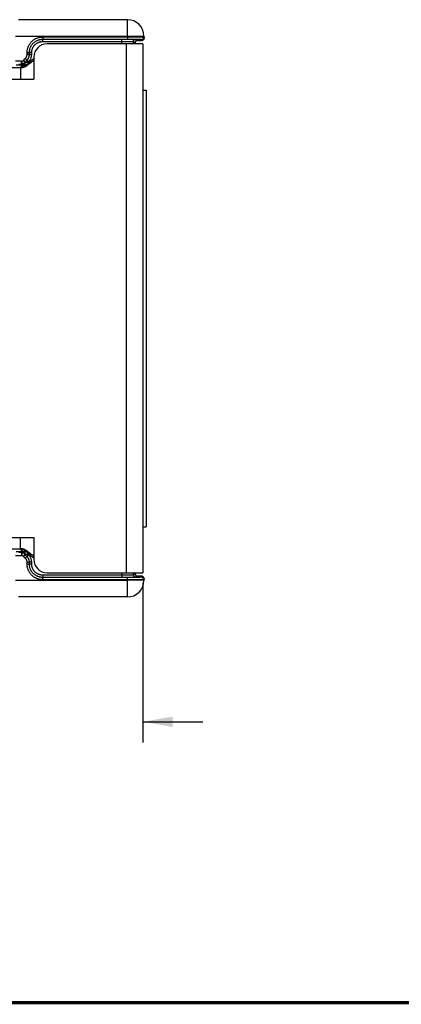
# Model space of a CAD drawing. Header units: inches. Extents: x 0.2 to 16.8, y 0.1 to 10.8.
# Tile 6 of 25: x 4.1 to 6.4, y 0.2 to 6.2. Entities that reach past the tile are written whole.
import ezdxf

# ---------------------------------------------------------------- set-up
doc = ezdxf.new("R2010")
doc.units = ezdxf.units.IN
doc.header["$LTSCALE"] = 0.935
doc.header["$MEASUREMENT"] = 0
doc.layers.get('0').update_dxf_attribs({"linetype": 'CONTINUOUS'})
doc.layers.add('DIMENSIONS', color=7, linetype='CONTINUOUS')
doc.styles.get("Standard").update_dxf_attribs({"font": 'txt', "width": 0.8})
doc.dimstyles.new('DIMSTYLE_1', dxfattribs={"dimtxt": 0.125, "dimasz": 0.18, "dimexe": 0.18, "dimexo": 0.0625, "dimgap": 0.09, "dimtad": 0, "dimtih": 1, "dimtoh": 1, "dimdec": 3, "dimzin": 4, "dimdsep": 46, "dimtxsty": 'STANDARD', "dimblk": '_FILLED', "dimblk1": '_FILLED', "dimblk2": '_FILLED', "dimcen": 0.09, "dimadec": 0, "dimazin": 0, "dimtp": 0.01, "dimtm": 0.01, "dimtfac": 1, "dimtdec": 3, "dimtofl": 0, "dimtmove": 0, "dimatfit": 3, "dimldrblk": '_FILLED', "dimfxl": 1, "dimtolj": 1, "dimtzin": 4, "dimarcsym": 0})

# ---------------------------------------------------------------- blocks, each defined once
blk = doc.blocks.new('_FILLED')
at = {"color": 0, "linetype": 'BYBLOCK'}
blk.add_solid([(0, 0), (-1, 0.174), (-1, -0.174)], dxfattribs=at)
blk = doc.blocks.new('*D0')
at = {"layer": 'DIMENSIONS', "color": 2, "linetype": 'CONTINUOUS'}
for p, q in [((3.7224, 2.7811), (3.7224, 1.8214)), ((4.8506, 2.7789), (4.8506, 1.8214)), ((3.7224, 1.9464), (3.0299, 1.9464)), ((4.8506, 1.9464), (5.2106, 1.9464))]:
    blk.add_line(p, q, dxfattribs=at)
at = {"layer": 'DIMENSIONS', "color": 2, "linetype": 'CONTINUOUS', "xscale": 0.18, "yscale": 0.18, "zscale": 0.18}
blk.add_blockref('_FILLED', (3.7224, 1.9464), dxfattribs=at)
at = {"layer": 'DIMENSIONS', "color": 2, "linetype": 'CONTINUOUS', "xscale": 0.18, "yscale": 0.18, "zscale": 0.18, "rotation": 180}
blk.add_blockref('_FILLED', (4.8506, 1.9464), dxfattribs=at)
at = {"layer": 'DIMENSIONS', "color": 2, "linetype": 'CONTINUOUS', "width": 0.8}
for s, p in [('[', (2.2674, 1.8839)), (']', (2.8674, 1.8839)), ('1.128', (1.6424, 1.8839)), ('28.66', (2.3674, 1.8839))]:
    blk.add_text(s, height=0.125, dxfattribs=at).set_placement(p)

msp = doc.modelspace()

# ---------------------------------------------------------------- linework, layer by layer
at = {"color": 7, "linetype": 'CONTINUOUS'}
for p, q in [((4.7573, 6.1654), (4.1035, 6.1654)), ((4.7573, 6.0654), (4.7573, 6.1654)), ((4.7573, 6.0654), (4.0842, 6.0654)), ((4.2482, 6.0616), (4.2482, 6.0478)), ((4.2482, 6.0616), (4.7574, 6.0616)), ((4.2482, 6.0478), (4.7574, 6.0478)), ((4.2482, 6.0478), (4.2483, 6.0478)), ((4.2483, 6.034), (4.2483, 6.0478)), ((4.2483, 6.0478), (4.7232, 6.0478)), ((4.7232, 6.0204), (4.7232, 6.0478)), ((4.8573, 6.0672), (4.7573, 6.0654)), ((4.7573, 6.0654), (4.7574, 6.0616)), ((4.7574, 6.0616), (4.7574, 6.0478)), ((4.8069, 6.0471), (4.8186, 6.0412)), ((4.8141, 6.0404), (4.8251, 6.0405)), ((4.8251, 6.0405), (4.8328, 6.0406)), ((4.8328, 6.0406), (4.8371, 6.0407)), ((4.8371, 6.0407), (4.8393, 6.0407)), ((4.8393, 6.0407), (4.8407, 6.0408)), ((4.8407, 6.0408), (4.8419, 6.0408)), ((4.8419, 6.0408), (4.8425, 6.0408)), ((4.8425, 6.0408), (4.8431, 6.0409)), ((4.8431, 6.0409), (4.8439, 6.0409)), ((4.8436, 6.0471), (4.8437, 6.041)), ((4.8439, 6.0409), (4.8445, 6.041)), ((4.8573, 6.0672), (4.8575, 6.055)), ((4.2483, 6.034), (4.7232, 6.034)), ((4.8506, 6.0204), (4.2746, 6.0204)), ((4.7506, 6.0204), (4.7506, 2.8414)), ((4.7932, 6.0333), (4.7932, 6.0204)), ((4.7932, 6.0333), (4.8049, 6.0274)), ((4.8049, 6.0274), (4.8049, 6.0204)), ((4.8049, 6.0274), (4.8049, 6.0274)), ((4.8506, 6.0204), (4.8506, 2.8414)), ((4.1319, 5.9198), (4.1438, 5.9317)), ((4.1319, 5.9198), (4.1416, 5.91)), ((4.1343, 5.9025), (4.1537, 5.9219)), ((4.1416, 5.91), (4.1536, 5.9219)), ((4.1438, 5.9317), (4.1536, 5.9219)), ((4.1536, 5.9219), (4.1537, 5.9219)), ((4.1618, 5.9137), (4.1537, 5.9219)), ((4.1544, 5.9573), (4.1544, 5.9679)), ((4.1544, 5.9679), (4.1682, 5.9679)), ((4.1544, 5.9573), (4.1682, 5.9573)), ((4.1682, 5.9573), (4.1682, 5.9679)), ((4.1682, 5.9679), (4.1683, 5.9678)), ((4.1682, 5.9573), (4.1683, 5.9572)), ((4.1683, 5.9572), (4.1683, 5.9678)), ((4.1821, 5.9678), (4.1683, 5.9678)), ((4.1821, 5.9572), (4.1683, 5.9572)), ((4.1821, 5.9572), (4.1821, 5.9678)), ((4.1946, 5.9404), (4.1946, 5.8074)), ((2.2206, 5.8774), (4.1156, 5.8774)), ((4.1202, 5.9167), (4.0842, 5.9167)), ((4.1202, 5.8967), (4.1042, 5.8967)), ((4.1156, 5.8774), (4.1156, 5.8074)), ((4.1202, 5.8967), (4.1202, 5.9167)), ((4.1202, 5.8967), (4.1202, 5.8967)), ((4.1343, 5.9025), (4.1343, 5.9025)), ((4.139, 5.8928), (4.1439, 5.8879)), ((4.1671, 5.9084), (4.1671, 5.9161)), ((4.1754, 5.9161), (4.1671, 5.9161)), ((2.2206, 5.8074), (4.1946, 5.8074)), ((4.8506, 5.7429), (4.8706, 5.7429)), ((4.8706, 5.7429), (4.8706, 3.1179)), ((4.8506, 3.1179), (4.8706, 3.1179)), ((2.2206, 3.0544), (4.1946, 3.0544)), ((4.1156, 2.9844), (4.1156, 3.0544)), ((4.1946, 3.0544), (4.1946, 2.9214)), ((4.1156, 2.9844), (2.2206, 2.9844)), ((4.1042, 2.9651), (4.1202, 2.9651)), ((4.1202, 2.9652), (4.1202, 2.9651)), ((4.1202, 2.9651), (4.1202, 2.9452)), ((4.1537, 2.94), (4.1343, 2.9593)), ((4.1343, 2.9593), (4.1343, 2.9593)), ((4.139, 2.969), (4.1439, 2.9739)), ((4.0842, 2.9452), (4.1202, 2.9452)), ((4.1416, 2.9518), (4.1319, 2.9421)), ((4.1438, 2.9302), (4.1319, 2.9421)), ((4.1536, 2.9399), (4.1416, 2.9518)), ((4.1438, 2.9302), (4.1536, 2.9399)), ((4.1537, 2.94), (4.1536, 2.9399)), ((4.1618, 2.9481), (4.1537, 2.94)), ((4.1544, 2.9046), (4.1682, 2.9046)), ((4.1544, 2.894), (4.1544, 2.9046)), ((4.1671, 2.9458), (4.1671, 2.9535)), ((4.1754, 2.9458), (4.1671, 2.9458)), ((4.1682, 2.894), (4.1682, 2.9046)), ((4.1683, 2.9046), (4.1682, 2.9046)), ((4.1821, 2.9046), (4.1683, 2.9046)), ((4.1683, 2.894), (4.1683, 2.9046)), ((4.1821, 2.894), (4.1821, 2.9046)), ((4.1544, 2.894), (4.1682, 2.894)), ((4.1682, 2.894), (4.1683, 2.894)), ((4.1821, 2.894), (4.1683, 2.894)), ((4.2746, 2.8414), (4.8506, 2.8414)), ((4.7232, 2.8414), (4.7232, 2.8141)), ((4.7932, 2.8414), (4.7932, 2.8286)), ((4.8049, 2.8414), (4.8049, 2.8344)), ((4.0842, 2.7964), (4.7573, 2.7964)), ((4.2482, 2.814), (4.2483, 2.8141)), ((4.7574, 2.814), (4.2482, 2.814)), ((4.2482, 2.8002), (4.2482, 2.814)), ((4.7574, 2.8002), (4.2482, 2.8002)), ((4.7232, 2.8278), (4.2483, 2.8278)), ((4.2483, 2.8278), (4.2483, 2.8141)), ((4.7232, 2.8141), (4.2483, 2.8141)), ((4.7574, 2.8002), (4.7573, 2.7964)), ((4.8573, 2.7947), (4.7573, 2.7964)), ((4.7573, 2.6964), (4.7573, 2.7964)), ((4.7574, 2.8002), (4.7574, 2.814)), ((4.8049, 2.8344), (4.7932, 2.8286)), ((4.8049, 2.8344), (4.8049, 2.8344)), ((4.8186, 2.8206), (4.8069, 2.8148)), ((4.8278, 2.8213), (4.8141, 2.8214)), ((4.8347, 2.8212), (4.8278, 2.8213)), ((4.8379, 2.8211), (4.8347, 2.8212)), ((4.8397, 2.8211), (4.8379, 2.8211)), ((4.8411, 2.821), (4.8397, 2.8211)), ((4.8419, 2.821), (4.8411, 2.821)), ((4.8426, 2.821), (4.8419, 2.821)), ((4.8432, 2.821), (4.8426, 2.821)), ((4.8437, 2.8208), (4.8436, 2.8147)), ((4.8575, 2.8068), (4.8573, 2.7947)), ((4.7573, 2.6964), (4.1035, 2.6964))]:
    msp.add_line(p, q, dxfattribs=at)
for points in [[(4.8049, 6.0274), (4.8049, 6.0282), (4.805, 6.0296), (4.8053, 6.0309), (4.8057, 6.0321), (4.8062, 6.0332), (4.8067, 6.0343), (4.8073, 6.0353), (4.808, 6.0362), (4.8088, 6.037), (4.8096, 6.0378), (4.8104, 6.0385), (4.8112, 6.039), (4.8121, 6.0395), (4.8129, 6.04), (4.8137, 6.0403), (4.8145, 6.0406), (4.8152, 6.0407), (4.8157, 6.0409), (4.8162, 6.041), (4.8165, 6.041), (4.8167, 6.041), (4.8169, 6.0411), (4.817, 6.0411), (4.817, 6.0411), (4.8171, 6.0411)], [(4.8445, 6.041), (4.8448, 6.041), (4.8451, 6.041), (4.8454, 6.0411), (4.8459, 6.0411), (4.8464, 6.0412), (4.847, 6.0414), (4.8477, 6.0416), (4.8484, 6.0418), (4.8493, 6.0421), (4.8502, 6.0426), (4.8511, 6.0431), (4.852, 6.0437), (4.8529, 6.0445), (4.8537, 6.0453), (4.8545, 6.0462), (4.8553, 6.0473), (4.856, 6.0485), (4.8565, 6.0497), (4.857, 6.0511), (4.8573, 6.0526), (4.8575, 6.0541), (4.8575, 6.055)], [(4.817, 2.8208), (4.817, 2.8208), (4.817, 2.8208), (4.8169, 2.8208), (4.8167, 2.8208), (4.8164, 2.8208), (4.8161, 2.8209), (4.8156, 2.821), (4.815, 2.8211), (4.8143, 2.8213), (4.8136, 2.8216), (4.8128, 2.8219), (4.812, 2.8224), (4.8111, 2.8229), (4.8102, 2.8235), (4.8094, 2.8242), (4.8086, 2.825), (4.8078, 2.826), (4.807, 2.827), (4.8064, 2.8281), (4.8058, 2.8293), (4.8054, 2.8307), (4.8051, 2.8321), (4.8049, 2.8335), (4.8049, 2.8344)], [(4.8443, 2.8209), (4.844, 2.8209), (4.8438, 2.8209), (4.8435, 2.8209), (4.8432, 2.821)], [(4.8575, 2.8068), (4.8575, 2.8077), (4.8573, 2.8092), (4.857, 2.8106), (4.8566, 2.812), (4.8561, 2.8132), (4.8554, 2.8143), (4.8547, 2.8154), (4.8539, 2.8163), (4.8531, 2.8172), (4.8522, 2.8179), (4.8513, 2.8186), (4.8504, 2.8192), (4.8494, 2.8196), (4.8485, 2.82), (4.8477, 2.8203), (4.847, 2.8205), (4.8464, 2.8206), (4.8459, 2.8207), (4.8455, 2.8208), (4.8452, 2.8208), (4.8448, 2.8208), (4.8446, 2.8209), (4.8443, 2.8209)]]:
    msp.add_lwpolyline(points, dxfattribs=at)
at = {"color": 7, "linetype": 'CONTINUOUS', "const_width": 0.02}
msp.add_lwpolyline([(0.25, 0.2586), (16.75, 0.2586)], dxfattribs=at)
at = {"color": 7, "linetype": 'CONTINUOUS'}
for centre, radius, start, end in [((4.7573, 6.0654), 0.1, 1, 90), ((4.2746, 5.9404), 0.08, 90, 180), ((4.2746, 2.9214), 0.08, 180, 270), ((4.7573, 2.7964), 0.1, 270, 359)]:
    msp.add_arc(centre, radius, start, end, dxfattribs=at)
for points, knots in [([(4.1544, 5.9679), (4.1544, 5.9703), (4.1546, 5.9752), (4.1555, 5.9825), (4.1569, 5.9898), (4.1589, 5.9969), (4.1615, 6.0038), (4.1646, 6.0105), (4.1682, 6.0169), (4.1723, 6.023), (4.1768, 6.0288), (4.1818, 6.0342), (4.1872, 6.0392), (4.193, 6.0438), (4.1991, 6.0479), (4.2056, 6.0515), (4.2123, 6.0546), (4.2192, 6.0571), (4.2263, 6.0591), (4.2335, 6.0606), (4.2408, 6.0614), (4.2457, 6.0616), (4.2482, 6.0616)], [0, 0, 0, 0, 0.049959, 0.099984, 0.149997, 0.2, 0.250004, 0.300002, 0.349996, 0.399989, 0.44998, 0.499972, 0.549964, 0.599958, 0.649954, 0.699953, 0.749958, 0.799969, 0.849976, 0.900005, 0.950044, 1, 1, 1, 1]), ([(4.1682, 5.9679), (4.1682, 5.9701), (4.1684, 5.9745), (4.1692, 5.981), (4.1706, 5.9875), (4.1724, 5.9939), (4.1748, 6), (4.1778, 6.006), (4.1811, 6.0116), (4.185, 6.017), (4.1893, 6.0221), (4.1939, 6.0268), (4.199, 6.031), (4.2044, 6.0349), (4.2101, 6.0383), (4.216, 6.0412), (4.2222, 6.0436), (4.2285, 6.0455), (4.235, 6.0468), (4.2416, 6.0477), (4.246, 6.0478), (4.2482, 6.0478)], [0, 0, 0, 0, 0.052639, 0.105269, 0.157885, 0.210485, 0.263077, 0.315672, 0.368277, 0.420895, 0.473523, 0.526159, 0.578799, 0.631441, 0.684085, 0.736731, 0.78938, 0.842032, 0.894685, 0.947342, 1, 1, 1, 1]), ([(4.1683, 5.9678), (4.1683, 5.97), (4.1685, 5.9744), (4.1693, 5.981), (4.1707, 5.9875), (4.1726, 5.9938), (4.175, 6), (4.1779, 6.0059), (4.1813, 6.0116), (4.1851, 6.017), (4.1894, 6.022), (4.1941, 6.0267), (4.1992, 6.031), (4.2045, 6.0348), (4.2102, 6.0382), (4.2162, 6.0411), (4.2223, 6.0435), (4.2287, 6.0454), (4.2352, 6.0468), (4.2417, 6.0476), (4.2461, 6.0478), (4.2483, 6.0478)], [0, 0, 0, 0, 0.052641, 0.105282, 0.157923, 0.210564, 0.263204, 0.315844, 0.368484, 0.421124, 0.473765, 0.526407, 0.57905, 0.631693, 0.684333, 0.736964, 0.78958, 0.842184, 0.89478, 0.947381, 1, 1, 1, 1]), ([(4.7232, 6.0478), (4.7254, 6.0478), (4.73, 6.0478), (4.7368, 6.0478), (4.7435, 6.0478), (4.75, 6.0477), (4.7564, 6.0477), (4.7625, 6.0477), (4.7684, 6.0477), (4.774, 6.0476), (4.7793, 6.0476), (4.7841, 6.0476), (4.7886, 6.0475), (4.7926, 6.0475), (4.7962, 6.0474), (4.7993, 6.0474), (4.8019, 6.0473), (4.8039, 6.0472), (4.8054, 6.0472), (4.8063, 6.0471), (4.8068, 6.0471), (4.8069, 6.0471)], [0, 0, 0, 0, 0.081467, 0.162594, 0.242693, 0.321135, 0.397421, 0.471058, 0.54154, 0.608395, 0.671183, 0.729489, 0.78292, 0.831122, 0.873779, 0.910598, 0.941329, 0.965777, 0.98378, 0.995202, 1, 1, 1, 1]), ([(4.7574, 6.0616), (4.76, 6.0616), (4.7652, 6.0616), (4.773, 6.0617), (4.7807, 6.0617), (4.7882, 6.0617), (4.7956, 6.0617), (4.8027, 6.0617), (4.8095, 6.0616), (4.816, 6.0616), (4.8222, 6.0616), (4.8279, 6.0616), (4.8333, 6.0615), (4.8381, 6.0615), (4.8425, 6.0615), (4.8463, 6.0614), (4.8496, 6.0614), (4.8523, 6.0614), (4.8544, 6.0613), (4.856, 6.0613), (4.8567, 6.0611), (4.8574, 6.0612), (4.8574, 6.0611)], [0, 0, 0, 0, 0.078442, 0.156402, 0.2334, 0.308959, 0.382615, 0.453912, 0.522412, 0.587691, 0.649347, 0.707, 0.760295, 0.808903, 0.852524, 0.890891, 0.923766, 0.950947, 0.972269, 0.987601, 0.996854, 1, 1, 1, 1]), ([(4.7574, 6.0478), (4.7597, 6.0478), (4.7645, 6.0478), (4.7715, 6.0478), (4.7785, 6.0478), (4.7853, 6.0478), (4.7919, 6.0478), (4.7983, 6.0478), (4.8044, 6.0477), (4.8102, 6.0477), (4.8156, 6.0477), (4.8207, 6.0476), (4.8253, 6.0476), (4.8294, 6.0475), (4.833, 6.0475), (4.8362, 6.0474), (4.8388, 6.0474), (4.8407, 6.0473), (4.8423, 6.0473), (4.843, 6.0471), (4.8436, 6.0472), (4.8436, 6.0471)], [0, 0, 0, 0, 0.082433, 0.164483, 0.245416, 0.324621, 0.401612, 0.475862, 0.546851, 0.614099, 0.677154, 0.735584, 0.788991, 0.83701, 0.879317, 0.915624, 0.945676, 0.969271, 0.986257, 0.99651, 1, 1, 1, 1]), ([(4.7932, 6.0333), (4.7932, 6.0339), (4.7932, 6.0351), (4.7936, 6.0369), (4.7942, 6.0386), (4.795, 6.0402), (4.796, 6.0417), (4.7972, 6.0431), (4.7985, 6.0442), (4.8, 6.0452), (4.8016, 6.046), (4.8034, 6.0466), (4.8051, 6.047), (4.8063, 6.0471), (4.8069, 6.0471)], [0, 0, 0, 0, 0.083335, 0.166671, 0.250008, 0.333345, 0.416682, 0.500018, 0.583353, 0.666686, 0.750018, 0.833347, 0.916675, 1, 1, 1, 1]), ([(4.8049, 6.0274), (4.8049, 6.028), (4.8049, 6.0292), (4.8053, 6.031), (4.8059, 6.0327), (4.8067, 6.0343), (4.8077, 6.0358), (4.8089, 6.0372), (4.8102, 6.0384), (4.8117, 6.0394), (4.8133, 6.0402), (4.8151, 6.0408), (4.8168, 6.0411), (4.818, 6.0412), (4.8186, 6.0412)], [0, 0, 0, 0, 0.083335, 0.166671, 0.250008, 0.333345, 0.416682, 0.500018, 0.583353, 0.666687, 0.750018, 0.833347, 0.916675, 1, 1, 1, 1]), ([(4.8171, 6.0404), (4.8167, 6.0404), (4.8157, 6.0404), (4.8147, 6.0404), (4.8141, 6.0404)], [0, 0, 0, 0, 0.392028, 1, 1, 1, 1]), ([(4.8186, 6.0412), (4.8187, 6.0412), (4.8181, 6.0411), (4.8178, 6.0411), (4.8171, 6.0411), (4.8168, 6.0411)], [0, 0, 0, 0, 0.089965, 0.470822, 1, 1, 1, 1]), ([(4.8437, 6.041), (4.8437, 6.0409), (4.8431, 6.041), (4.8424, 6.0408), (4.8409, 6.0408), (4.8389, 6.0407), (4.8363, 6.0407), (4.8332, 6.0406), (4.8295, 6.0406), (4.8254, 6.0405), (4.8212, 6.0405), (4.8184, 6.0405), (4.8171, 6.0404)], [0, 0, 0, 0, 0.011209, 0.044288, 0.099145, 0.175375, 0.272485, 0.389823, 0.52656, 0.68177, 0.854404, 1, 1, 1, 1]), ([(4.8574, 6.0611), (4.8574, 6.0606), (4.8574, 6.0594), (4.8571, 6.0578), (4.8566, 6.0561), (4.8559, 6.0546), (4.8551, 6.0531), (4.854, 6.0518), (4.8529, 6.0506), (4.8515, 6.0496), (4.8501, 6.0487), (4.8486, 6.048), (4.847, 6.0475), (4.8453, 6.0472), (4.8442, 6.0471), (4.8436, 6.0471)], [0, 0, 0, 0, 0.076922, 0.153843, 0.230765, 0.307687, 0.38461, 0.461532, 0.538455, 0.615379, 0.692303, 0.769227, 0.846151, 0.923075, 1, 1, 1, 1]), ([(4.8515, 6.0434), (4.8511, 6.0431), (4.8502, 6.0426), (4.8487, 6.0419), (4.8471, 6.0414), (4.8454, 6.0411), (4.8443, 6.041), (4.8437, 6.041)], [0, 0, 0, 0, 0.188843, 0.391632, 0.594421, 0.79721, 1, 1, 1, 1]), ([(4.8575, 6.055), (4.8575, 6.0544), (4.8575, 6.0533), (4.8572, 6.0517), (4.8567, 6.05), (4.856, 6.0485), (4.8552, 6.047), (4.8541, 6.0457), (4.853, 6.0445), (4.8521, 6.0438), (4.8516, 6.0434), (4.8515, 6.0434)], [0, 0, 0, 0, 0.123934, 0.247867, 0.371801, 0.495735, 0.61967, 0.743605, 0.867541, 0.991478, 1, 1, 1, 1]), ([(4.1821, 5.9678), (4.1821, 5.9697), (4.1823, 5.9736), (4.183, 5.9793), (4.1843, 5.9849), (4.186, 5.9905), (4.1882, 5.9958), (4.1909, 6.0009), (4.194, 6.0058), (4.1975, 6.0104), (4.2015, 6.0147), (4.2057, 6.0186), (4.2103, 6.0221), (4.2152, 6.0252), (4.2203, 6.0279), (4.2257, 6.0301), (4.2312, 6.0318), (4.2368, 6.0331), (4.2426, 6.0338), (4.2464, 6.034), (4.2483, 6.034)], [0, 0, 0, 0, 0.055442, 0.111036, 0.166649, 0.222217, 0.277782, 0.333353, 0.388917, 0.444475, 0.500034, 0.555594, 0.611154, 0.666722, 0.722297, 0.777867, 0.833444, 0.889047, 0.944602, 1, 1, 1, 1]), ([(4.7232, 6.034), (4.7252, 6.034), (4.7292, 6.034), (4.7352, 6.034), (4.741, 6.034), (4.7468, 6.034), (4.7524, 6.0339), (4.7577, 6.0339), (4.7628, 6.0339), (4.7676, 6.0338), (4.7721, 6.0338), (4.7762, 6.0337), (4.7799, 6.0337), (4.7832, 6.0336), (4.7861, 6.0336), (4.7885, 6.0335), (4.7903, 6.0335), (4.7917, 6.0334), (4.7926, 6.0333), (4.7931, 6.0333), (4.7932, 6.0333)], [0, 0, 0, 0, 0.086216, 0.171769, 0.256028, 0.338369, 0.418188, 0.494895, 0.567921, 0.636724, 0.700795, 0.759658, 0.812875, 0.86005, 0.900832, 0.934914, 0.962044, 0.982019, 0.994692, 1, 1, 1, 1]), ([(4.1946, 5.9314), (4.1936, 5.9307), (4.1916, 5.9293), (4.1886, 5.9272), (4.1858, 5.9249), (4.183, 5.9227), (4.1803, 5.9204), (4.1777, 5.9182), (4.1751, 5.9159), (4.1726, 5.9136), (4.1702, 5.9113), (4.1678, 5.909), (4.1654, 5.9068), (4.163, 5.9045), (4.1607, 5.9023), (4.1585, 5.9002), (4.1562, 5.8981), (4.1539, 5.8961), (4.1517, 5.8941), (4.1495, 5.8922), (4.1472, 5.8904), (4.145, 5.8886), (4.1427, 5.887), (4.1397, 5.8849), (4.1366, 5.8831), (4.1335, 5.8815), (4.1311, 5.8805), (4.1286, 5.8796), (4.1261, 5.8788), (4.1236, 5.8782), (4.121, 5.8777), (4.1183, 5.8775), (4.1165, 5.8774), (4.1156, 5.8774)], [0, 0, 0, 0, 0.037725, 0.075007, 0.111865, 0.148311, 0.184351, 0.219988, 0.255221, 0.290044, 0.324448, 0.358421, 0.391953, 0.425028, 0.457632, 0.489752, 0.521375, 0.552491, 0.583093, 0.613177, 0.642748, 0.671814, 0.700392, 0.728511, 0.783524, 0.810547, 0.837347, 0.864019, 0.890679, 0.917455, 0.944493, 0.971952, 1, 1, 1, 1]), ([(4.1946, 5.9189), (4.1936, 5.9184), (4.1916, 5.9172), (4.1887, 5.9155), (4.1859, 5.9137), (4.1832, 5.9118), (4.1805, 5.9099), (4.1779, 5.9081), (4.1754, 5.9061), (4.1729, 5.9042), (4.1704, 5.9023), (4.168, 5.9004), (4.1656, 5.8986), (4.1632, 5.8967), (4.1609, 5.8949), (4.1586, 5.8931), (4.1563, 5.8914), (4.1541, 5.8897), (4.1518, 5.8881), (4.1495, 5.8865), (4.1473, 5.885), (4.145, 5.8837), (4.1427, 5.8824), (4.1404, 5.8812), (4.1381, 5.8801), (4.1358, 5.8791), (4.1334, 5.8783), (4.131, 5.8776), (4.1285, 5.877), (4.126, 5.8766), (4.1235, 5.8763), (4.1209, 5.8762), (4.1183, 5.8763), (4.1165, 5.8764), (4.1156, 5.8765)], [0, 0, 0, 0, 0.037271, 0.074087, 0.110469, 0.146432, 0.181986, 0.217137, 0.251884, 0.286226, 0.320156, 0.353665, 0.386745, 0.419385, 0.451574, 0.483302, 0.514562, 0.545348, 0.57566, 0.605502, 0.634885, 0.663828, 0.692358, 0.720514, 0.748348, 0.775923, 0.80332, 0.830634, 0.857975, 0.88547, 0.91326, 0.9415, 0.970356, 1, 1, 1, 1]), ([(4.1438, 5.9317), (4.1446, 5.9325), (4.1462, 5.9343), (4.1484, 5.9371), (4.1502, 5.9402), (4.1517, 5.9434), (4.1529, 5.9468), (4.1538, 5.9502), (4.1543, 5.9537), (4.1544, 5.9561), (4.1544, 5.9573)], [0, 0, 0, 0, 0.124124, 0.248924, 0.374207, 0.499762, 0.625365, 0.75077, 0.875729, 1, 1, 1, 1]), ([(4.1536, 5.9219), (4.1546, 5.923), (4.1565, 5.9251), (4.1592, 5.9286), (4.1616, 5.9322), (4.1636, 5.9361), (4.1652, 5.9402), (4.1666, 5.9443), (4.1675, 5.9486), (4.1681, 5.9529), (4.1682, 5.9558), (4.1682, 5.9573)], [0, 0, 0, 0, 0.11106, 0.222146, 0.333254, 0.444381, 0.555511, 0.666634, 0.777752, 0.888873, 1, 1, 1, 1]), ([(4.1537, 5.9219), (4.1547, 5.9229), (4.1567, 5.925), (4.1593, 5.9285), (4.1617, 5.9322), (4.1637, 5.9361), (4.1654, 5.9401), (4.1667, 5.9443), (4.1676, 5.9485), (4.1682, 5.9529), (4.1683, 5.9558), (4.1683, 5.9572)], [0, 0, 0, 0, 0.11115, 0.222295, 0.333439, 0.444583, 0.555715, 0.666824, 0.777899, 0.88895, 1, 1, 1, 1]), ([(4.1671, 5.9161), (4.1683, 5.9175), (4.1705, 5.9204), (4.1736, 5.9251), (4.1762, 5.9301), (4.1783, 5.9353), (4.18, 5.9406), (4.1812, 5.9461), (4.182, 5.9516), (4.1821, 5.9554), (4.1821, 5.9572)], [0, 0, 0, 0, 0.124661, 0.249686, 0.374818, 0.499912, 0.625008, 0.750157, 0.875242, 1, 1, 1, 1]), ([(4.089, 5.8937), (4.0905, 5.8937), (4.0935, 5.8937), (4.098, 5.8937), (4.1025, 5.8936), (4.1068, 5.8936), (4.111, 5.8936), (4.115, 5.8935), (4.1188, 5.8935), (4.1223, 5.8934), (4.1255, 5.8934), (4.1285, 5.8933), (4.1311, 5.8933), (4.1334, 5.8932), (4.1353, 5.8931), (4.1368, 5.8931), (4.1379, 5.893), (4.1386, 5.8929), (4.1389, 5.8929), (4.139, 5.8928)], [0, 0, 0, 0, 0.090617, 0.181003, 0.27015, 0.357059, 0.44085, 0.520894, 0.596624, 0.667399, 0.732606, 0.791686, 0.844119, 0.889507, 0.927495, 0.957779, 0.980038, 0.994092, 1, 1, 1, 1]), ([(4.1159, 5.8775), (4.1161, 5.8779), (4.1167, 5.8791), (4.1178, 5.8811), (4.1194, 5.8834), (4.1213, 5.8855), (4.1234, 5.8874), (4.1257, 5.889), (4.1281, 5.8904), (4.1307, 5.8915), (4.1334, 5.8922), (4.1362, 5.8927), (4.1381, 5.8928), (4.139, 5.8928)], [0, 0, 0, 0, 0.045032, 0.140531, 0.236031, 0.331531, 0.427032, 0.522532, 0.61803, 0.713527, 0.809021, 0.904512, 1, 1, 1, 1]), ([(4.1202, 5.9167), (4.1203, 5.916), (4.1202, 5.9147), (4.1205, 5.9128), (4.121, 5.911), (4.121, 5.9088), (4.1238, 5.9081), (4.1223, 5.9058), (4.1237, 5.9045), (4.1245, 5.9032), (4.1255, 5.9022), (4.1266, 5.9014), (4.1278, 5.9009), (4.1289, 5.9006), (4.1301, 5.9005), (4.1312, 5.9007), (4.1323, 5.9011), (4.1334, 5.9017), (4.134, 5.9022), (4.1343, 5.9025)], [0, 0, 0, 0, 0.075412, 0.150446, 0.224338, 0.29631, 0.376598, 0.451719, 0.514008, 0.572402, 0.627089, 0.678403, 0.726772, 0.772705, 0.816952, 0.860714, 0.905331, 0.951673, 1, 1, 1, 1]), ([(4.1202, 5.8967), (4.1209, 5.8967), (4.1224, 5.8968), (4.1246, 5.8971), (4.1268, 5.8978), (4.1289, 5.8986), (4.1308, 5.8997), (4.1327, 5.901), (4.1338, 5.902), (4.1343, 5.9025)], [0, 0, 0, 0, 0.142856, 0.285713, 0.428571, 0.571429, 0.714287, 0.857144, 1, 1, 1, 1]), ([(4.1202, 5.8967), (4.1209, 5.8967), (4.1224, 5.8967), (4.1247, 5.8971), (4.1268, 5.8977), (4.1289, 5.8986), (4.1309, 5.8997), (4.1327, 5.901), (4.1338, 5.902), (4.1343, 5.9025)], [0, 0, 0, 0, 0.142856, 0.285714, 0.428572, 0.571431, 0.714288, 0.857145, 1, 1, 1, 1]), ([(4.1539, 5.8961), (4.1523, 5.8961), (4.1491, 5.8961), (4.1445, 5.8961), (4.1402, 5.8962), (4.1364, 5.8962), (4.133, 5.8963), (4.1301, 5.8963), (4.1276, 5.8963), (4.1256, 5.8964), (4.1239, 5.8964), (4.1225, 5.8965), (4.1216, 5.8965), (4.1208, 5.8965), (4.1205, 5.8966), (4.1202, 5.8966), (4.1202, 5.8967)], [0, 0, 0, 0, 0.145362, 0.284849, 0.411618, 0.524825, 0.624295, 0.710358, 0.783467, 0.844397, 0.893923, 0.933084, 0.962656, 0.983148, 0.995358, 1, 1, 1, 1]), ([(4.1618, 5.9137), (4.1605, 5.9132), (4.1579, 5.9121), (4.1543, 5.9106), (4.151, 5.9092), (4.1482, 5.9081), (4.1457, 5.907), (4.1435, 5.9061), (4.1416, 5.9053), (4.1399, 5.9047), (4.1385, 5.9041), (4.1373, 5.9036), (4.1364, 5.9033), (4.1356, 5.9029), (4.1351, 5.9028), (4.1346, 5.9026), (4.1345, 5.9026), (4.1343, 5.9025), (4.1343, 5.9025)], [0, 0, 0, 0, 0.149176, 0.281158, 0.397891, 0.500984, 0.591776, 0.671399, 0.740813, 0.800754, 0.851902, 0.894723, 0.929628, 0.956896, 0.976807, 0.990108, 0.997671, 1, 1, 1, 1]), ([(4.1343, 5.9025), (4.1348, 5.9031), (4.1359, 5.9042), (4.1377, 5.906), (4.1396, 5.9079), (4.1409, 5.9093), (4.1416, 5.91)], [0, 0, 0, 0, 0.214565, 0.451461, 0.712624, 1, 1, 1, 1]), ([(4.1612, 5.9028), (4.1613, 5.9031), (4.1613, 5.904), (4.1615, 5.9055), (4.1616, 5.9074), (4.1617, 5.9095), (4.1618, 5.9116), (4.1618, 5.913), (4.1618, 5.9137)], [0, 0, 0, 0, 0.077851, 0.243375, 0.42052, 0.607176, 0.801112, 1, 1, 1, 1]), ([(4.1671, 5.9161), (4.1665, 5.9158), (4.1653, 5.9153), (4.1636, 5.9145), (4.1624, 5.914), (4.1618, 5.9137)], [0, 0, 0, 0, 0.329256, 0.662683, 1, 1, 1, 1]), ([(4.139, 2.969), (4.1389, 2.969), (4.1386, 2.9689), (4.1379, 2.9688), (4.1368, 2.9688), (4.1353, 2.9687), (4.1334, 2.9686), (4.1311, 2.9686), (4.1285, 2.9685), (4.1255, 2.9684), (4.1223, 2.9684), (4.1188, 2.9683), (4.115, 2.9683), (4.111, 2.9683), (4.1068, 2.9682), (4.1025, 2.9682), (4.098, 2.9682), (4.0935, 2.9682), (4.0905, 2.9682), (4.089, 2.9682)], [0, 0, 0, 0, 0.005908, 0.019962, 0.042221, 0.072504, 0.110493, 0.15588, 0.208314, 0.267393, 0.3326, 0.403375, 0.479106, 0.55915, 0.642941, 0.72985, 0.818996, 0.909382, 1, 1, 1, 1]), ([(4.1946, 2.9429), (4.1936, 2.9435), (4.1916, 2.9446), (4.1887, 2.9464), (4.1859, 2.9482), (4.1832, 2.95), (4.1805, 2.9519), (4.1779, 2.9538), (4.1754, 2.9557), (4.1729, 2.9576), (4.1704, 2.9595), (4.168, 2.9614), (4.1656, 2.9633), (4.1632, 2.9651), (4.1609, 2.967), (4.1586, 2.9687), (4.1563, 2.9705), (4.1541, 2.9722), (4.1518, 2.9738), (4.1495, 2.9753), (4.1473, 2.9768), (4.145, 2.9782), (4.1427, 2.9795), (4.1404, 2.9806), (4.1381, 2.9817), (4.1358, 2.9827), (4.1334, 2.9835), (4.131, 2.9842), (4.1285, 2.9848), (4.126, 2.9852), (4.1235, 2.9855), (4.1209, 2.9856), (4.1183, 2.9856), (4.1165, 2.9854), (4.1156, 2.9853)], [0, 0, 0, 0, 0.037271, 0.074087, 0.110469, 0.146432, 0.181986, 0.217137, 0.251884, 0.286226, 0.320156, 0.353665, 0.386745, 0.419385, 0.451574, 0.483302, 0.514562, 0.545348, 0.57566, 0.605502, 0.634885, 0.663828, 0.692358, 0.720514, 0.748348, 0.775923, 0.80332, 0.830634, 0.857975, 0.88547, 0.91326, 0.9415, 0.970356, 1, 1, 1, 1]), ([(4.1946, 2.9304), (4.1936, 2.9311), (4.1916, 2.9325), (4.1886, 2.9347), (4.1858, 2.9369), (4.183, 2.9391), (4.1803, 2.9414), (4.1777, 2.9437), (4.1751, 2.946), (4.1726, 2.9483), (4.1702, 2.9505), (4.1678, 2.9528), (4.1654, 2.9551), (4.163, 2.9573), (4.1607, 2.9595), (4.1585, 2.9616), (4.1562, 2.9637), (4.1539, 2.9658), (4.1517, 2.9678), (4.1495, 2.9697), (4.1472, 2.9715), (4.145, 2.9732), (4.1427, 2.9749), (4.1397, 2.9769), (4.1366, 2.9787), (4.1335, 2.9803), (4.1311, 2.9814), (4.1286, 2.9823), (4.1261, 2.983), (4.1236, 2.9836), (4.121, 2.9841), (4.1183, 2.9844), (4.1165, 2.9844), (4.1156, 2.9844)], [0, 0, 0, 0, 0.037725, 0.075007, 0.111865, 0.148311, 0.184351, 0.219988, 0.255221, 0.290044, 0.324448, 0.358421, 0.391953, 0.425028, 0.457632, 0.489752, 0.521375, 0.552491, 0.583093, 0.613177, 0.642748, 0.671814, 0.700392, 0.728511, 0.783524, 0.810547, 0.837347, 0.864019, 0.890679, 0.917455, 0.944493, 0.971952, 1, 1, 1, 1]), ([(4.139, 2.969), (4.1381, 2.969), (4.1362, 2.9691), (4.1334, 2.9696), (4.1307, 2.9704), (4.1281, 2.9715), (4.1257, 2.9728), (4.1234, 2.9744), (4.1213, 2.9763), (4.1194, 2.9784), (4.1178, 2.9807), (4.1167, 2.9827), (4.1161, 2.984), (4.1159, 2.9844)], [0, 0, 0, 0, 0.095488, 0.190979, 0.286473, 0.38197, 0.477468, 0.572968, 0.668469, 0.763969, 0.859469, 0.954968, 1, 1, 1, 1]), ([(4.1539, 2.9657), (4.1523, 2.9657), (4.1491, 2.9657), (4.1445, 2.9657), (4.1403, 2.9657), (4.1365, 2.9656), (4.1331, 2.9656), (4.1302, 2.9655), (4.1278, 2.9655), (4.1257, 2.9655), (4.124, 2.9654), (4.1226, 2.9654), (4.1216, 2.9653), (4.1208, 2.9653), (4.1205, 2.9652), (4.1202, 2.9652), (4.1202, 2.9652)], [0, 0, 0, 0, 0.143828, 0.282813, 0.408987, 0.521469, 0.620264, 0.705789, 0.778863, 0.840075, 0.89045, 0.930822, 0.961431, 0.982608, 0.995278, 1, 1, 1, 1]), ([(4.1343, 2.9593), (4.1338, 2.9599), (4.1327, 2.9609), (4.1309, 2.9622), (4.1289, 2.9632), (4.1268, 2.9641), (4.1247, 2.9647), (4.1224, 2.9651), (4.1209, 2.9652), (4.1202, 2.9652)], [0, 0, 0, 0, 0.142855, 0.285712, 0.42857, 0.571429, 0.714287, 0.857144, 1, 1, 1, 1]), ([(4.1343, 2.9593), (4.1338, 2.9598), (4.1327, 2.9608), (4.1308, 2.9621), (4.1288, 2.9632), (4.1268, 2.9641), (4.1246, 2.9647), (4.1224, 2.9651), (4.1209, 2.9651), (4.1202, 2.9651)], [0, 0, 0, 0, 0.142774, 0.286847, 0.431108, 0.574742, 0.717331, 0.858917, 1, 1, 1, 1]), ([(4.1343, 2.9593), (4.134, 2.9596), (4.1335, 2.9601), (4.1325, 2.9606), (4.1315, 2.9611), (4.1305, 2.9613), (4.1294, 2.9613), (4.1284, 2.9612), (4.1274, 2.9609), (4.1264, 2.9603), (4.1254, 2.9595), (4.1244, 2.9585), (4.1235, 2.9573), (4.1227, 2.9559), (4.122, 2.9544), (4.1214, 2.9527), (4.1209, 2.9509), (4.1205, 2.9491), (4.1203, 2.9471), (4.1202, 2.9458), (4.1202, 2.9452)], [0, 0, 0, 0, 0.045107, 0.089307, 0.131927, 0.172616, 0.211744, 0.250893, 0.291861, 0.336512, 0.386173, 0.44096, 0.500409, 0.563592, 0.629969, 0.69922, 0.771076, 0.845346, 0.92177, 1, 1, 1, 1]), ([(4.1343, 2.9593), (4.1349, 2.9587), (4.136, 2.9576), (4.1377, 2.9558), (4.1396, 2.9539), (4.1409, 2.9525), (4.1416, 2.9518)], [0, 0, 0, 0, 0.221227, 0.457383, 0.714845, 1, 1, 1, 1]), ([(4.1618, 2.9481), (4.1605, 2.9487), (4.1579, 2.9497), (4.1544, 2.9512), (4.1512, 2.9525), (4.1483, 2.9537), (4.1458, 2.9547), (4.1436, 2.9557), (4.1417, 2.9564), (4.14, 2.9571), (4.1386, 2.9577), (4.1374, 2.9582), (4.1364, 2.9586), (4.1356, 2.9589), (4.1351, 2.9591), (4.1346, 2.9592), (4.1345, 2.9593), (4.1343, 2.9593), (4.1343, 2.9593)], [0, 0, 0, 0, 0.146892, 0.277449, 0.393315, 0.495996, 0.586831, 0.6668, 0.736747, 0.797383, 0.849203, 0.892722, 0.928353, 0.956154, 0.976386, 0.989999, 0.99767, 1, 1, 1, 1]), ([(4.1618, 2.9481), (4.1618, 2.9488), (4.1618, 2.9503), (4.1617, 2.9524), (4.1616, 2.9544), (4.1615, 2.9563), (4.1613, 2.9579), (4.1613, 2.9587), (4.1612, 2.959)], [0, 0, 0, 0, 0.198888, 0.392825, 0.579482, 0.756627, 0.922152, 1, 1, 1, 1]), ([(4.1544, 2.9046), (4.1544, 2.9057), (4.1543, 2.9081), (4.1538, 2.9116), (4.1529, 2.9151), (4.1517, 2.9184), (4.1502, 2.9217), (4.1484, 2.9247), (4.1462, 2.9276), (4.1446, 2.9293), (4.1438, 2.9302)], [0, 0, 0, 0, 0.12427, 0.249228, 0.374633, 0.500235, 0.625791, 0.751075, 0.875876, 1, 1, 1, 1]), ([(4.1682, 2.9046), (4.1682, 2.906), (4.1681, 2.9089), (4.1675, 2.9132), (4.1666, 2.9175), (4.1652, 2.9217), (4.1636, 2.9257), (4.1616, 2.9296), (4.1592, 2.9333), (4.1565, 2.9367), (4.1546, 2.9389), (4.1536, 2.9399)], [0, 0, 0, 0, 0.111127, 0.222248, 0.333367, 0.44449, 0.555621, 0.666747, 0.777855, 0.888941, 1, 1, 1, 1]), ([(4.1683, 2.9046), (4.1683, 2.9061), (4.1682, 2.909), (4.1676, 2.9133), (4.1667, 2.9176), (4.1654, 2.9217), (4.1637, 2.9258), (4.1617, 2.9296), (4.1593, 2.9333), (4.1567, 2.9368), (4.1547, 2.9389), (4.1537, 2.94)], [0, 0, 0, 0, 0.111059, 0.222107, 0.333173, 0.444273, 0.555401, 0.666545, 0.777694, 0.888845, 1, 1, 1, 1]), ([(4.1671, 2.9458), (4.1665, 2.946), (4.1653, 2.9465), (4.1636, 2.9473), (4.1624, 2.9478), (4.1618, 2.9481)], [0, 0, 0, 0, 0.329258, 0.662684, 1, 1, 1, 1]), ([(4.1821, 2.9046), (4.1821, 2.9065), (4.182, 2.9102), (4.1812, 2.9157), (4.18, 2.9212), (4.1783, 2.9266), (4.1762, 2.9317), (4.1736, 2.9367), (4.1705, 2.9414), (4.1683, 2.9443), (4.1671, 2.9458)], [0, 0, 0, 0, 0.12476, 0.249839, 0.374982, 0.500076, 0.625167, 0.750305, 0.875338, 1, 1, 1, 1]), ([(4.2482, 2.8002), (4.2457, 2.8002), (4.2408, 2.8004), (4.2335, 2.8013), (4.2263, 2.8027), (4.2192, 2.8047), (4.2123, 2.8073), (4.2056, 2.8103), (4.1991, 2.8139), (4.193, 2.818), (4.1872, 2.8226), (4.1818, 2.8276), (4.1768, 2.833), (4.1723, 2.8388), (4.1682, 2.8449), (4.1646, 2.8514), (4.1615, 2.8581), (4.1589, 2.865), (4.1569, 2.8721), (4.1555, 2.8793), (4.1546, 2.8866), (4.1544, 2.8915), (4.1544, 2.894)], [0, 0, 0, 0, 0.049971, 0.100008, 0.150033, 0.200046, 0.25006, 0.300066, 0.350066, 0.400064, 0.450058, 0.500051, 0.550042, 0.600033, 0.650025, 0.700017, 0.750014, 0.800016, 0.850012, 0.900028, 0.950056, 1, 1, 1, 1]), ([(4.2482, 2.814), (4.246, 2.814), (4.2416, 2.8142), (4.235, 2.815), (4.2285, 2.8163), (4.2222, 2.8182), (4.216, 2.8206), (4.2101, 2.8235), (4.2044, 2.8269), (4.199, 2.8308), (4.194, 2.8351), (4.1893, 2.8397), (4.185, 2.8448), (4.1812, 2.8502), (4.1778, 2.8559), (4.1749, 2.8618), (4.1724, 2.868), (4.1706, 2.8743), (4.1692, 2.8808), (4.1684, 2.8874), (4.1682, 2.8918), (4.1682, 2.894)], [0, 0, 0, 0, 0.052657, 0.105304, 0.157936, 0.210551, 0.263156, 0.315763, 0.368378, 0.421002, 0.473634, 0.526271, 0.578908, 0.631544, 0.684179, 0.736814, 0.789449, 0.842085, 0.894722, 0.94736, 1, 1, 1, 1]), ([(4.2483, 2.8141), (4.2461, 2.8141), (4.2417, 2.8142), (4.2351, 2.8151), (4.2287, 2.8164), (4.2223, 2.8183), (4.2162, 2.8207), (4.2102, 2.8236), (4.2045, 2.827), (4.1991, 2.8309), (4.1941, 2.8351), (4.1894, 2.8398), (4.1851, 2.8449), (4.1813, 2.8503), (4.1779, 2.8559), (4.175, 2.8619), (4.1726, 2.8681), (4.1707, 2.8744), (4.1693, 2.8809), (4.1685, 2.8874), (4.1683, 2.8918), (4.1683, 2.894)], [0, 0, 0, 0, 0.05265, 0.1053, 0.157949, 0.210597, 0.263244, 0.31589, 0.368534, 0.421178, 0.47382, 0.526461, 0.579103, 0.631744, 0.684379, 0.737004, 0.789612, 0.842207, 0.894795, 0.947388, 1, 1, 1, 1]), ([(4.2483, 2.8278), (4.2464, 2.8278), (4.2426, 2.828), (4.2368, 2.8288), (4.2312, 2.83), (4.2257, 2.8317), (4.2203, 2.834), (4.2152, 2.8366), (4.2103, 2.8397), (4.2057, 2.8433), (4.2014, 2.8472), (4.1975, 2.8514), (4.194, 2.856), (4.1909, 2.8609), (4.1882, 2.866), (4.186, 2.8714), (4.1843, 2.8769), (4.183, 2.8826), (4.1823, 2.8883), (4.1821, 2.8921), (4.1821, 2.894)], [0, 0, 0, 0, 0.055455, 0.111061, 0.166687, 0.222266, 0.27784, 0.333419, 0.388988, 0.444549, 0.50011, 0.555667, 0.611224, 0.666786, 0.722353, 0.777913, 0.833478, 0.889069, 0.944613, 1, 1, 1, 1]), ([(4.7932, 2.8286), (4.7931, 2.8285), (4.7926, 2.8285), (4.7917, 2.8284), (4.7903, 2.8284), (4.7885, 2.8283), (4.7861, 2.8282), (4.7832, 2.8282), (4.7799, 2.8281), (4.7762, 2.8281), (4.7721, 2.828), (4.7676, 2.828), (4.7628, 2.828), (4.7577, 2.8279), (4.7524, 2.8279), (4.7468, 2.8279), (4.741, 2.8279), (4.7352, 2.8278), (4.7292, 2.8278), (4.7252, 2.8278), (4.7232, 2.8278)], [0, 0, 0, 0, 0.005308, 0.017982, 0.037957, 0.065088, 0.099171, 0.139953, 0.187128, 0.240345, 0.299207, 0.363276, 0.432077, 0.505099, 0.581802, 0.661618, 0.743959, 0.82822, 0.913778, 1, 1, 1, 1]), ([(4.8069, 2.8148), (4.8068, 2.8147), (4.8063, 2.8147), (4.8054, 2.8146), (4.8039, 2.8146), (4.8019, 2.8145), (4.7993, 2.8145), (4.7962, 2.8144), (4.7926, 2.8144), (4.7886, 2.8143), (4.7841, 2.8143), (4.7793, 2.8142), (4.774, 2.8142), (4.7684, 2.8142), (4.7625, 2.8141), (4.7564, 2.8141), (4.75, 2.8141), (4.7435, 2.8141), (4.7368, 2.8141), (4.73, 2.8141), (4.7254, 2.8141), (4.7232, 2.8141)], [0, 0, 0, 0, 0.004799, 0.016222, 0.034226, 0.058675, 0.089408, 0.12623, 0.168888, 0.217093, 0.270526, 0.328833, 0.391623, 0.458478, 0.528959, 0.602592, 0.678874, 0.757312, 0.837411, 0.918537, 1, 1, 1, 1]), ([(4.8436, 2.8147), (4.8436, 2.8146), (4.843, 2.8147), (4.8423, 2.8146), (4.8407, 2.8146), (4.8388, 2.8145), (4.8362, 2.8144), (4.833, 2.8144), (4.8294, 2.8143), (4.8253, 2.8143), (4.8207, 2.8142), (4.8156, 2.8142), (4.8102, 2.8141), (4.8044, 2.8141), (4.7983, 2.8141), (4.7919, 2.8141), (4.7853, 2.814), (4.7785, 2.814), (4.7715, 2.814), (4.7645, 2.814), (4.7597, 2.814), (4.7574, 2.814)], [0, 0, 0, 0, 0.00349, 0.013743, 0.030729, 0.054324, 0.084377, 0.120684, 0.162991, 0.211011, 0.264418, 0.322848, 0.385903, 0.453152, 0.524141, 0.59839, 0.675381, 0.754585, 0.835518, 0.917568, 1, 1, 1, 1]), ([(4.8574, 2.8007), (4.8574, 2.8006), (4.8567, 2.8007), (4.856, 2.8005), (4.8544, 2.8006), (4.8523, 2.8005), (4.8496, 2.8005), (4.8463, 2.8004), (4.8425, 2.8004), (4.8381, 2.8003), (4.8333, 2.8003), (4.8279, 2.8003), (4.8222, 2.8002), (4.816, 2.8002), (4.8095, 2.8002), (4.8027, 2.8002), (4.7956, 2.8002), (4.7882, 2.8002), (4.7807, 2.8002), (4.773, 2.8002), (4.7652, 2.8002), (4.76, 2.8002), (4.7574, 2.8002)], [0, 0, 0, 0, 0.003146, 0.012399, 0.027731, 0.049053, 0.076235, 0.10911, 0.147476, 0.191097, 0.239705, 0.293, 0.350653, 0.412309, 0.477588, 0.546088, 0.617385, 0.691041, 0.7666, 0.843598, 0.921558, 1, 1, 1, 1]), ([(4.7932, 2.8286), (4.7932, 2.828), (4.7932, 2.8267), (4.7936, 2.825), (4.7942, 2.8233), (4.795, 2.8216), (4.796, 2.8201), (4.7972, 2.8188), (4.7985, 2.8176), (4.8, 2.8166), (4.8016, 2.8158), (4.8034, 2.8152), (4.8051, 2.8149), (4.8063, 2.8148), (4.8069, 2.8148)], [0, 0, 0, 0, 0.083335, 0.166671, 0.250008, 0.333345, 0.416682, 0.500018, 0.583353, 0.666686, 0.750018, 0.833347, 0.916675, 1, 1, 1, 1]), ([(4.8049, 2.8344), (4.8049, 2.8338), (4.8049, 2.8326), (4.8053, 2.8308), (4.8059, 2.8291), (4.8067, 2.8275), (4.8077, 2.826), (4.8089, 2.8246), (4.8102, 2.8234), (4.8117, 2.8224), (4.8133, 2.8216), (4.8151, 2.8211), (4.8168, 2.8207), (4.818, 2.8206), (4.8186, 2.8206)], [0, 0, 0, 0, 0.083335, 0.166671, 0.250008, 0.333345, 0.416682, 0.500018, 0.583353, 0.666687, 0.750018, 0.833347, 0.916675, 1, 1, 1, 1]), ([(4.8141, 2.8214), (4.8147, 2.8214), (4.8157, 2.8214), (4.8167, 2.8214), (4.817, 2.8214)], [0, 0, 0, 0, 0.61499, 1, 1, 1, 1]), ([(4.8168, 2.8208), (4.8171, 2.8208), (4.8178, 2.8207), (4.8181, 2.8207), (4.8187, 2.8206), (4.8186, 2.8206)], [0, 0, 0, 0, 0.529017, 0.910009, 1, 1, 1, 1]), ([(4.817, 2.8214), (4.8183, 2.8214), (4.8212, 2.8214), (4.8254, 2.8213), (4.8295, 2.8213), (4.8332, 2.8212), (4.8363, 2.8212), (4.8389, 2.8211), (4.8409, 2.821), (4.8424, 2.821), (4.8431, 2.8209), (4.8437, 2.8209), (4.8437, 2.8208)], [0, 0, 0, 0, 0.146597, 0.319028, 0.474057, 0.610634, 0.727835, 0.82483, 0.900971, 0.955764, 0.988804, 1, 1, 1, 1]), ([(4.8574, 2.8007), (4.8574, 2.8013), (4.8574, 2.8024), (4.8571, 2.8041), (4.8566, 2.8057), (4.8559, 2.8072), (4.8551, 2.8087), (4.854, 2.81), (4.8529, 2.8112), (4.8515, 2.8123), (4.8501, 2.8132), (4.8486, 2.8139), (4.847, 2.8144), (4.8453, 2.8147), (4.8442, 2.8147), (4.8436, 2.8147)], [0, 0, 0, 0, 0.076922, 0.153843, 0.230765, 0.307687, 0.38461, 0.461532, 0.538455, 0.615379, 0.692303, 0.769227, 0.846151, 0.923075, 1, 1, 1, 1]), ([(4.8516, 2.8184), (4.8511, 2.8187), (4.8502, 2.8193), (4.8487, 2.82), (4.8471, 2.8205), (4.8454, 2.8208), (4.8443, 2.8208), (4.8437, 2.8208)], [0, 0, 0, 0, 0.191304, 0.393477, 0.595651, 0.797826, 1, 1, 1, 1]), ([(4.8575, 2.8068), (4.8575, 2.8074), (4.8575, 2.8085), (4.8572, 2.8102), (4.8567, 2.8118), (4.856, 2.8133), (4.8552, 2.8148), (4.8541, 2.8161), (4.853, 2.8173), (4.8521, 2.8181), (4.8516, 2.8184), (4.8516, 2.8184)], [0, 0, 0, 0, 0.124164, 0.248329, 0.372494, 0.496659, 0.620825, 0.744991, 0.869158, 0.993325, 1, 1, 1, 1])]:
    msp.add_open_spline(points, degree=3, knots=knots, dxfattribs=at)
for points in [[(4.8168, 6.0411), (4.8167, 6.041), (4.8166, 6.041), (4.8165, 6.041)], [(4.1202, 5.9167), (4.1243, 5.9167), (4.129, 5.9169), (4.1319, 5.9198)], [(4.1202, 2.9452), (4.1243, 2.945), (4.129, 2.9449), (4.1319, 2.9421)]]:
    msp.add_open_spline(points, degree=3, dxfattribs=at)

# ---------------------------------------------------------------- dimensions: what is measured, and where the dimension line sits
at = {"layer": 'DIMENSIONS', "color": 2, "linetype": 'CONTINUOUS'}
dim = msp.add_linear_dim(base=(3.7224, 1.9464), p1=(4.8506, 2.7789), p2=(3.7224, 2.7811), angle=180, dimstyle='DIMSTYLE_1', dxfattribs=at)
dim.commit()
dim.dimension.update_dxf_attribs({"geometry": '*D0', "text_midpoint": (2.3049, 1.9464), "dimtype": 160})

doc.saveas('drawing.dxf')
